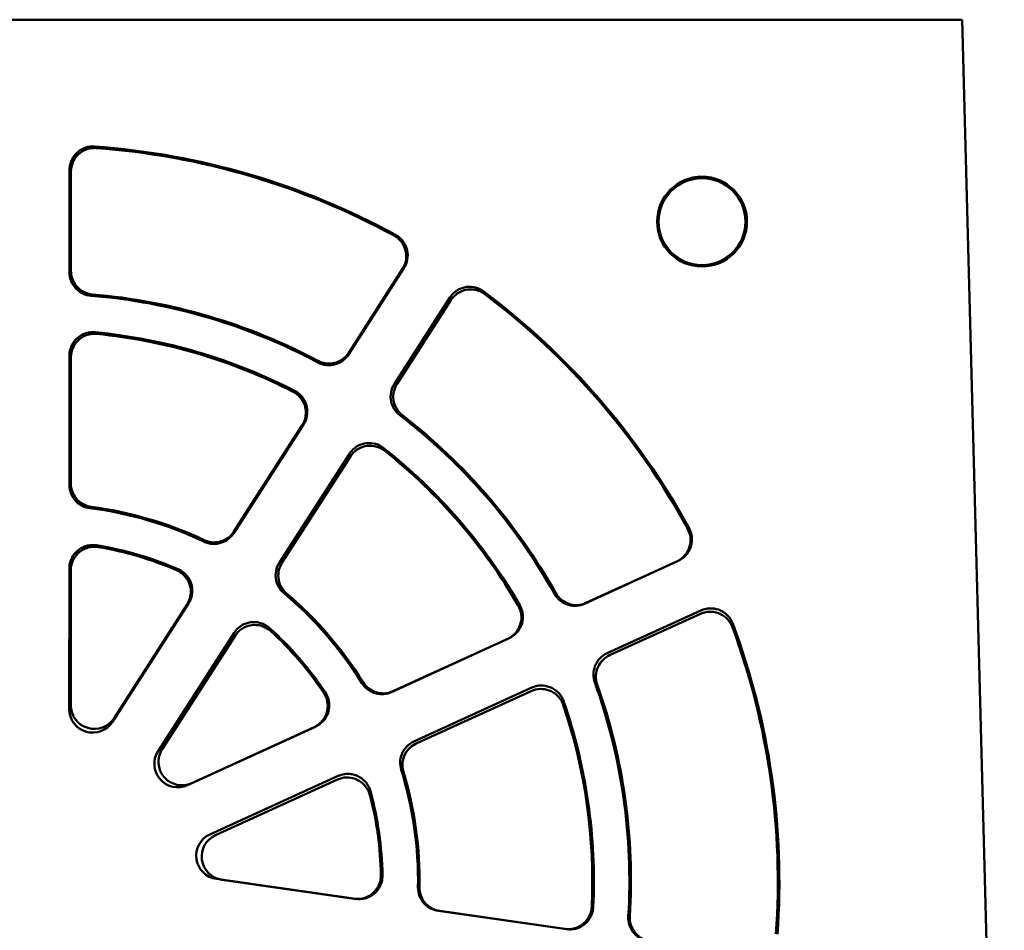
# Model space of a CAD drawing. Header units: inches. Extents: x 2.2 to 39.6, y -5.4 to 27.4.
# Tile 4 of 62: x 15.7 to 17.8, y -3.7 to -1.8. Entities that reach past the tile are written whole.
import ezdxf

# ---------------------------------------------------------------- set-up
doc = ezdxf.new("R2010")
doc.units = ezdxf.units.IN
doc.header["$MEASUREMENT"] = 0
doc.layers.add('Visible Edges(ANSI)', color=7, linetype='Continuous', lineweight=50)

msp = doc.modelspace()

# ---------------------------------------------------------------- linework, layer by layer
at = {"layer": 'Visible Edges(ANSI)'}
for p, q in [((17.677, -1.7677), (13.3853, -1.7677)), ((13.4082, -1.7677), (17.652, -1.7677)), ((17.7667, -5.1927), (17.677, -1.7677)), ((15.7762, -2.0875), (15.7761, -2.3056)), ((15.7793, -2.0908), (15.7792, -2.3027)), ((16.3703, -2.4803), (16.4883, -2.2965)), ((16.3708, -2.4769), (16.4854, -2.2985)), ((16.5861, -2.3593), (16.4679, -2.5431)), ((16.5883, -2.3649), (16.4735, -2.5434)), ((15.776, -2.483), (15.7759, -2.7582)), ((15.7792, -2.4865), (15.7791, -2.7554)), ((16.1258, -2.861), (16.2746, -2.6294)), ((16.1262, -2.8577), (16.2715, -2.6314)), ((16.372, -2.692), (16.223, -2.9237)), ((16.3742, -2.6978), (16.2286, -2.9241)), ((16.8731, -3.0112), (17.0724, -2.9201)), ((16.8759, -3.0096), (17.0694, -2.9212)), ((15.7758, -2.9362), (15.7757, -3.2358)), ((15.779, -2.94), (15.7789, -3.2279)), ((15.8677, -3.2629), (16.0296, -3.0108)), ((15.871, -3.255), (16.0265, -3.0129)), ((17.1207, -3.0256), (16.9211, -3.1167)), ((17.1199, -3.0328), (16.9262, -3.1212)), ((16.1268, -3.0732), (15.9646, -3.3252)), ((16.1287, -3.0794), (15.9735, -3.3208)), ((16.4616, -3.1993), (16.7123, -3.0847)), ((16.4644, -3.1977), (16.7092, -3.0858)), ((16.7604, -3.19), (16.5094, -3.3044)), ((16.7594, -3.1973), (16.5143, -3.3091)), ((16.0274, -3.3977), (16.3, -3.2732)), ((16.0363, -3.3933), (16.2968, -3.2743)), ((16.3479, -3.3781), (16.0752, -3.5025)), ((16.3465, -3.3857), (16.0869, -3.5041)), ((16.0888, -3.5974), (16.3855, -3.64)), ((16.1006, -3.5991), (16.3822, -3.6395)), ((16.5611, -3.6652), (16.8344, -3.7044)), ((16.5644, -3.6656), (16.8311, -3.7039))]:
    msp.add_line(p, q, dxfattribs=at)
for centre, major_axis, ratio, start_param, end_param in [((15.718, -3.6034), (0, -1.5697), 1, 2.641851, 3.070352), ((15.718, -3.6031), (0, -1.5664), 1, 2.642874, 3.068148), ((15.718, -3.6034), (0, -1.5697), 1, 2.070863, 2.499436), ((15.718, -3.6014), (0, -1.2503), 1, 2.65306, 3.058414), ((15.718, -3.6016), (0, -1.2536), 1, 2.65405, 3.056206), ((15.718, -3.6031), (0, -1.5664), 1, 2.071072, 2.495996), ((15.718, -3.6025), (0, -1.1747), 1, 2.666505, 3.045426), ((15.718, -3.6024), (0, -1.1714), 1, 2.668014, 3.042312), ((15.718, -3.6014), (0, -1.2503), 1, 2.081572, 2.486761), ((15.718, -3.6016), (0, -1.2536), 1, 2.081725, 2.483281), ((15.718, -3.6025), (0, -1.1747), 1, 2.095329, 2.474245), ((15.718, -3.6024), (0, -1.1714), 1, 2.095736, 2.469467), ((15.718, -3.6016), (0, -0.8003), 1, 2.69698, 3.014439), ((15.718, -3.6017), (0, -0.8036), 1, 2.698314, 3.011142), ((15.718, -3.6023), (0, -0.7247), 1, 2.730685, 2.981153), ((15.718, -3.6022), (0, -0.7214), 1, 2.733642, 2.975483), ((15.718, -3.6016), (0, -0.8003), 1, 2.125448, 2.442734), ((15.718, -3.6017), (0, -0.8036), 1, 2.12544, 2.437418), ((15.718, -3.6031), (0, -1.5664), 1, 1.499818, 1.924217), ((15.718, -3.6034), (0, -1.5697), 1, 1.499791, 1.928615), ((15.718, -3.6023), (0, -0.7247), 1, 2.159436, 2.409898), ((15.718, -3.6022), (0, -0.7214), 1, 2.16054, 2.401447), ((15.718, -3.6014), (0, -1.2503), 1, 1.51039, 1.915414), ((15.718, -3.6016), (0, -1.2536), 1, 1.510356, 1.91096), ((15.8289, -3.2279), (-0.0152, -0.0477), 0.998209, 5.021177, 7.591143), ((15.718, -3.6024), (0, -1.1714), 1, 1.524379, 1.89722), ((15.718, -3.6025), (0, -1.1747), 1, 1.524216, 1.903251), ((15.8257, -3.2358), (-0.0143, -0.048), 0.99782, 5.000994, 7.570959), ((16.0067, -3.3522), (-0.0371, -0.0337), 0.997683, 4.974982, 7.544948), ((16.0156, -3.3478), (-0.0391, -0.0313), 0.998055, 5.036968, 7.606934), ((15.718, -3.6016), (0, -0.8003), 1, 1.554255, 1.871351), ((15.718, -3.6017), (0, -0.8036), 1, 1.553951, 1.864549), ((15.718, -3.6023), (0, -0.7247), 1, 1.588305, 1.838872), ((15.718, -3.6022), (0, -0.7214), 1, 1.589002, 1.828399), ((16.096, -3.5479), (-0.0487, -0.0119), 0.997671, 4.901076, 7.471042), ((16.1077, -3.5496), (-0.0497, -0.0066), 0.997937, 5.008591, 7.578556)]:
    msp.add_ellipse(centre, major_axis=major_axis, ratio=ratio, start_param=start_param, end_param=end_param, dxfattribs=at)
for major_axis in [(0, -0.0956), (0, -0.0925)]:
    msp.add_ellipse((17.123, -2.1977), major_axis=major_axis, ratio=1, dxfattribs=at)
for points, knots in [([(15.7762, -2.0875), (15.7762, -2.0835), (15.7766, -2.0796), (15.7785, -2.0719), (15.7799, -2.0682), (15.7847, -2.0589), (15.7887, -2.0537), (15.7986, -2.0453), (15.8044, -2.0421), (15.8167, -2.038), (15.8233, -2.0372), (15.8298, -2.0376)], [-0.2090659, -0.2090659, -0.2090659, -0.2090659, -0.1789734, -0.1789734, -0.1488798, -0.1488798, -0.0992539, -0.0992539, -0.0496249, -0.0496249, 0, 0, 0, 0]), ([(15.7793, -2.0908), (15.7793, -2.0843), (15.7806, -2.0779), (15.7855, -2.0658), (15.7891, -2.0603), (15.7983, -2.0511), (15.8037, -2.0474), (15.8134, -2.0433), (15.8172, -2.0422), (15.825, -2.0409), (15.829, -2.0407), (15.833, -2.041)], [0, 0, 0, 0, 0.0496047, 0.0496047, 0.0992123, 0.0992123, 0.1488273, 0.1488273, 0.1790798, 0.1790798, 0.2093328, 0.2093328, 0.2093328, 0.2093328]), ([(16.4672, -2.2275), (16.4729, -2.2307), (16.478, -2.2349), (16.4862, -2.245), (16.4893, -2.2508), (16.4931, -2.2632), (16.4937, -2.2698), (16.4927, -2.2802), (16.4918, -2.2841), (16.4893, -2.2916), (16.4875, -2.2951), (16.4854, -2.2985)], [0, 0, 0, 0, 0.0496264, 0.0496264, 0.099247, 0.099247, 0.1488592, 0.1488592, 0.1790272, 0.1790272, 0.2091952, 0.2091952, 0.2091952, 0.2091952]), ([(16.4702, -2.2256), (16.4737, -2.2275), (16.4769, -2.2298), (16.4828, -2.2351), (16.4854, -2.2381), (16.4913, -2.2468), (16.4938, -2.2528), (16.4965, -2.2655), (16.4966, -2.2721), (16.4943, -2.2849), (16.4919, -2.291), (16.4883, -2.2965)], [-0.209073, -0.209073, -0.209073, -0.209073, -0.1789565, -0.1789565, -0.14884, -0.14884, -0.0992142, -0.0992142, -0.0496019, -0.0496019, 0, 0, 0, 0]), ([(15.8219, -2.3555), (15.816, -2.355), (15.8102, -2.3534), (15.7995, -2.3484), (15.7946, -2.345), (15.7859, -2.3361), (15.7823, -2.3307), (15.7773, -2.3186), (15.7761, -2.3121), (15.7761, -2.3056)], [-0.1895058, -0.1895058, -0.1895058, -0.1895058, -0.1444118, -0.1444118, -0.0993162, -0.0993162, -0.0496852, -0.0496852, 0, 0, 0, 0]), ([(15.8249, -2.3526), (15.8184, -2.352), (15.8121, -2.3502), (15.8006, -2.3442), (15.7954, -2.3402), (15.7873, -2.3307), (15.7843, -2.3256), (15.7803, -2.3145), (15.7792, -2.3086), (15.7792, -2.3027)], [0, 0, 0, 0, 0.04959, 0.04959, 0.099169, 0.099169, 0.1441762, 0.1441762, 0.1891928, 0.1891928, 0.1891928, 0.1891928]), ([(16.5861, -2.3593), (16.5883, -2.356), (16.5908, -2.3529), (16.5965, -2.3475), (16.5997, -2.3451), (16.6087, -2.3399), (16.6149, -2.3377), (16.6278, -2.3359), (16.6344, -2.3363), (16.647, -2.3396), (16.6529, -2.3424), (16.6582, -2.3463)], [-0.2090244, -0.2090244, -0.2090244, -0.2090244, -0.1789401, -0.1789401, -0.1488553, -0.1488553, -0.0992388, -0.0992388, -0.0496193, -0.0496193, 0, 0, 0, 0]), ([(16.5883, -2.3649), (16.5918, -2.3594), (16.5964, -2.3547), (16.6071, -2.3472), (16.6131, -2.3446), (16.6258, -2.3417), (16.6324, -2.3415), (16.6427, -2.3433), (16.6465, -2.3444), (16.6538, -2.3476), (16.6573, -2.3496), (16.6605, -2.352)], [0, 0, 0, 0, 0.0496052, 0.0496052, 0.0992102, 0.0992102, 0.1488212, 0.1488212, 0.1791362, 0.1791362, 0.2094521, 0.2094521, 0.2094521, 0.2094521]), ([(15.776, -2.483), (15.776, -2.4788), (15.7765, -2.4747), (15.7786, -2.4666), (15.7801, -2.4627), (15.7852, -2.4534), (15.7894, -2.4483), (15.7995, -2.4401), (15.8053, -2.437), (15.8178, -2.4333), (15.8243, -2.4326), (15.8308, -2.4332)], [-0.2122432, -0.2122432, -0.2122432, -0.2122432, -0.1805616, -0.1805616, -0.1488788, -0.1488788, -0.0992532, -0.0992532, -0.0496246, -0.0496246, 0, 0, 0, 0]), ([(15.7792, -2.4865), (15.7792, -2.48), (15.7804, -2.4735), (15.7854, -2.4615), (15.789, -2.456), (15.7982, -2.4467), (15.8036, -2.443), (15.8134, -2.4388), (15.8175, -2.4377), (15.8258, -2.4364), (15.83, -2.4363), (15.8341, -2.4367)], [0, 0, 0, 0, 0.0496047, 0.0496047, 0.0992119, 0.0992119, 0.1488264, 0.1488264, 0.180726, 0.180726, 0.2126262, 0.2126262, 0.2126262, 0.2126262]), ([(16.3703, -2.4803), (16.3671, -2.4852), (16.3631, -2.4896), (16.3536, -2.4968), (16.3482, -2.4995), (16.3363, -2.503), (16.3298, -2.5036), (16.3168, -2.5024), (16.3106, -2.5004), (16.3048, -2.4974)], [-0.1895564, -0.1895564, -0.1895564, -0.1895564, -0.1443465, -0.1443465, -0.09915, -0.09915, -0.0495847, -0.0495847, 0, 0, 0, 0]), ([(16.3708, -2.4769), (16.3672, -2.4824), (16.3627, -2.4871), (16.352, -2.4946), (16.346, -2.4972), (16.3339, -2.5), (16.3279, -2.5002), (16.3162, -2.4987), (16.3105, -2.4968), (16.3053, -2.4941)], [0, 0, 0, 0, 0.0496483, 0.0496483, 0.0992617, 0.0992617, 0.1443434, 0.1443434, 0.1894263, 0.1894263, 0.1894263, 0.1894263]), ([(16.4795, -2.6098), (16.4748, -2.6062), (16.4708, -2.6018), (16.4645, -2.5917), (16.4622, -2.5862), (16.4597, -2.5741), (16.4596, -2.5675), (16.4619, -2.5547), (16.4644, -2.5486), (16.4679, -2.5431)], [-0.1894453, -0.1894453, -0.1894453, -0.1894453, -0.1443764, -0.1443764, -0.0993048, -0.0993048, -0.0496716, -0.0496716, 0, 0, 0, 0]), ([(16.485, -2.61), (16.4798, -2.606), (16.4755, -2.601), (16.469, -2.5898), (16.4669, -2.5835), (16.4652, -2.5713), (16.4655, -2.5653), (16.468, -2.5538), (16.4703, -2.5484), (16.4735, -2.5434)], [0, 0, 0, 0, 0.0495963, 0.0495963, 0.0991805, 0.0991805, 0.1440682, 0.1440682, 0.1889635, 0.1889635, 0.1889635, 0.1889635]), ([(16.2523, -2.5599), (16.2581, -2.5629), (16.2632, -2.5669), (16.2717, -2.5768), (16.2749, -2.5826), (16.279, -2.5949), (16.2798, -2.6014), (16.279, -2.6121), (16.2782, -2.6162), (16.2756, -2.6241), (16.2738, -2.6279), (16.2715, -2.6314)], [0, 0, 0, 0, 0.0496265, 0.0496265, 0.0992474, 0.0992474, 0.1488598, 0.1488598, 0.1806302, 0.1806302, 0.2124005, 0.2124005, 0.2124005, 0.2124005]), ([(16.2554, -2.5579), (16.2591, -2.5598), (16.2625, -2.5622), (16.2687, -2.5677), (16.2715, -2.5708), (16.2775, -2.5796), (16.2801, -2.5857), (16.2828, -2.5984), (16.2828, -2.605), (16.2805, -2.6178), (16.2781, -2.6239), (16.2746, -2.6294)], [-0.2122165, -0.2122165, -0.2122165, -0.2122165, -0.1805279, -0.1805279, -0.1488392, -0.1488392, -0.0992137, -0.0992137, -0.0496018, -0.0496018, 0, 0, 0, 0]), ([(16.372, -2.692), (16.3743, -2.6885), (16.377, -2.6853), (16.3831, -2.6797), (16.3864, -2.6772), (16.3958, -2.6721), (16.4021, -2.6701), (16.415, -2.6687), (16.4216, -2.6692), (16.4341, -2.6728), (16.4399, -2.6758), (16.4451, -2.6798)], [-0.2122344, -0.2122344, -0.2122344, -0.2122344, -0.1805447, -0.1805447, -0.1488544, -0.1488544, -0.0992384, -0.0992384, -0.0496193, -0.0496193, 0, 0, 0, 0]), ([(16.3742, -2.6978), (16.3777, -2.6923), (16.3823, -2.6876), (16.3929, -2.6801), (16.399, -2.6775), (16.4117, -2.6747), (16.4182, -2.6745), (16.4288, -2.6763), (16.4328, -2.6775), (16.4405, -2.6809), (16.4441, -2.6831), (16.4474, -2.6857)], [0, 0, 0, 0, 0.0496054, 0.0496054, 0.09921, 0.09921, 0.1488203, 0.1488203, 0.180826, 0.180826, 0.2128329, 0.2128329, 0.2128329, 0.2128329]), ([(15.8195, -2.8078), (15.814, -2.8071), (15.8086, -2.8055), (15.7987, -2.8006), (15.7942, -2.7973), (15.7857, -2.7887), (15.7821, -2.7832), (15.7771, -2.7712), (15.7759, -2.7647), (15.7759, -2.7582)], [-0.1838808, -0.1838808, -0.1838808, -0.1838808, -0.1415975, -0.1415975, -0.0993123, -0.0993123, -0.0496826, -0.0496826, 0, 0, 0, 0]), ([(15.8226, -2.805), (15.8161, -2.8041), (15.8099, -2.802), (15.7986, -2.7956), (15.7936, -2.7912), (15.7862, -2.7818), (15.7836, -2.7769), (15.78, -2.7664), (15.7791, -2.7609), (15.7791, -2.7554)], [0, 0, 0, 0, 0.0495887, 0.0495887, 0.0991692, 0.0991692, 0.1412951, 0.1412951, 0.183429, 0.183429, 0.183429, 0.183429]), ([(17.0955, -2.8507), (17.0974, -2.8542), (17.0989, -2.8579), (17.101, -2.8655), (17.1015, -2.8694), (17.1018, -2.8799), (17.1007, -2.8864), (17.0961, -2.8985), (17.0926, -2.9041), (17.0837, -2.9136), (17.0784, -2.9174), (17.0724, -2.9201)], [-0.2090707, -0.2090707, -0.2090707, -0.2090707, -0.1789371, -0.1789371, -0.1488053, -0.1488053, -0.0991951, -0.0991951, -0.0495977, -0.0495977, 0, 0, 0, 0]), ([(16.1258, -2.861), (16.1228, -2.8657), (16.119, -2.8699), (16.1103, -2.8767), (16.1054, -2.8794), (16.094, -2.8834), (16.0875, -2.8843), (16.0745, -2.8836), (16.0681, -2.882), (16.0622, -2.8792)], [-0.1839389, -0.1839389, -0.1839389, -0.1839389, -0.1415372, -0.1415372, -0.0991473, -0.0991473, -0.0495812, -0.0495812, 0, 0, 0, 0]), ([(16.1262, -2.8577), (16.1227, -2.8631), (16.1181, -2.8679), (16.1074, -2.8753), (16.1014, -2.878), (16.0897, -2.8806), (16.0841, -2.8809), (16.0731, -2.8797), (16.0677, -2.8782), (16.0627, -2.8758)], [0, 0, 0, 0, 0.0496476, 0.0496476, 0.0992606, 0.0992606, 0.1415123, 0.1415123, 0.1837647, 0.1837647, 0.1837647, 0.1837647]), ([(17.0924, -2.8518), (17.0956, -2.8575), (17.0975, -2.8638), (17.099, -2.8767), (17.0984, -2.8833), (17.0948, -2.8958), (17.0919, -2.9016), (17.0854, -2.9098), (17.0826, -2.9126), (17.0763, -2.9175), (17.073, -2.9196), (17.0694, -2.9212)], [0, 0, 0, 0, 0.0496245, 0.0496245, 0.0992379, 0.0992379, 0.1488425, 0.1488425, 0.178971, 0.178971, 0.2091002, 0.2091002, 0.2091002, 0.2091002]), ([(15.7758, -2.9362), (15.7758, -2.9315), (15.7765, -2.9269), (15.7791, -2.9179), (15.781, -2.9136), (15.787, -2.9041), (15.7915, -2.8993), (15.8021, -2.8918), (15.8081, -2.8891), (15.8208, -2.8861), (15.8274, -2.8859), (15.8338, -2.8869)], [-0.2204415, -0.2204415, -0.2204415, -0.2204415, -0.1846597, -0.1846597, -0.1488764, -0.1488764, -0.0992516, -0.0992516, -0.0496239, -0.0496239, 0, 0, 0, 0]), ([(15.779, -2.94), (15.779, -2.9335), (15.7803, -2.9271), (15.7852, -2.915), (15.7889, -2.9096), (15.798, -2.9003), (15.8035, -2.8966), (15.8138, -2.8922), (15.8184, -2.891), (15.8278, -2.8899), (15.8326, -2.89), (15.8373, -2.8908)], [0, 0, 0, 0, 0.0496048, 0.0496048, 0.099211, 0.099211, 0.1488241, 0.1488241, 0.1849871, 0.1849871, 0.2211512, 0.2211512, 0.2211512, 0.2211512]), ([(16.2329, -2.989), (16.2286, -2.9854), (16.225, -2.9811), (16.2193, -2.9716), (16.2173, -2.9664), (16.2148, -2.9546), (16.2147, -2.9481), (16.2171, -2.9352), (16.2195, -2.9291), (16.223, -2.9237)], [-0.1838136, -0.1838136, -0.1838136, -0.1838136, -0.1415577, -0.1415577, -0.0992991, -0.0992991, -0.049668, -0.049668, 0, 0, 0, 0]), ([(16.2383, -2.9893), (16.2333, -2.9851), (16.2292, -2.9799), (16.2233, -2.9684), (16.2214, -2.9621), (16.2204, -2.9501), (16.2208, -2.9446), (16.2234, -2.9339), (16.2256, -2.9288), (16.2286, -2.9241)], [0, 0, 0, 0, 0.0495958, 0.0495958, 0.0991817, 0.0991817, 0.1411367, 0.1411367, 0.183098, 0.183098, 0.183098, 0.183098]), ([(16.0042, -2.94), (16.0102, -2.9426), (16.0156, -2.9463), (16.0247, -2.9557), (16.0283, -2.9612), (16.0332, -2.9732), (16.0344, -2.9797), (16.0344, -2.9909), (16.0337, -2.9956), (16.031, -3.0047), (16.029, -3.009), (16.0265, -3.0129)], [0, 0, 0, 0, 0.0496269, 0.0496269, 0.0992484, 0.0992484, 0.1488614, 0.1488614, 0.1848175, 0.1848175, 0.2207736, 0.2207736, 0.2207736, 0.2207736]), ([(16.0075, -2.9379), (16.0118, -2.9398), (16.0158, -2.9423), (16.0231, -2.9483), (16.0262, -2.9518), (16.0325, -2.961), (16.0351, -2.9671), (16.0378, -2.9798), (16.0379, -2.9864), (16.0355, -2.9992), (16.0331, -3.0053), (16.0296, -3.0108)], [-0.2204054, -0.2204054, -0.2204054, -0.2204054, -0.1846212, -0.1846212, -0.148837, -0.148837, -0.0992125, -0.0992125, -0.0496015, -0.0496015, 0, 0, 0, 0]), ([(16.8731, -3.0112), (16.8677, -3.0137), (16.8619, -3.0152), (16.8501, -3.0161), (16.8441, -3.0154), (16.8322, -3.012), (16.8264, -3.009), (16.8162, -3.0009), (16.8119, -2.9959), (16.8087, -2.9902)], [-0.1895804, -0.1895804, -0.1895804, -0.1895804, -0.1443827, -0.1443827, -0.0991931, -0.0991931, -0.0496104, -0.0496104, 0, 0, 0, 0]), ([(16.8759, -3.0096), (16.87, -3.0123), (16.8636, -3.0139), (16.8506, -3.0144), (16.8441, -3.0134), (16.8324, -3.0091), (16.8273, -3.0061), (16.8182, -2.9984), (16.8144, -2.9938), (16.8115, -2.9886)], [0, 0, 0, 0, 0.0496306, 0.0496306, 0.0992369, 0.0992369, 0.1444028, 0.1444028, 0.1895709, 0.1895709, 0.1895709, 0.1895709]), ([(16.7317, -3.0153), (16.7349, -3.0209), (16.7371, -3.0272), (16.7388, -3.0401), (16.7384, -3.0466), (16.7352, -3.0592), (16.7323, -3.0651), (16.7259, -3.0737), (16.723, -3.0767), (16.7165, -3.0819), (16.713, -3.0841), (16.7092, -3.0858)], [0, 0, 0, 0, 0.049625, 0.049625, 0.0992391, 0.0992391, 0.1488441, 0.1488441, 0.1805439, 0.1805439, 0.2122446, 0.2122446, 0.2122446, 0.2122446]), ([(16.7348, -3.0142), (16.7369, -3.0178), (16.7385, -3.0217), (16.7408, -3.0297), (16.7414, -3.0338), (16.7417, -3.0445), (16.7406, -3.0509), (16.736, -3.0631), (16.7325, -3.0687), (16.7236, -3.0782), (16.7182, -3.082), (16.7123, -3.0847)], [-0.2121905, -0.2121905, -0.2121905, -0.2121905, -0.1804969, -0.1804969, -0.1488052, -0.1488052, -0.099195, -0.099195, -0.0495977, -0.0495977, 0, 0, 0, 0]), ([(17.1199, -3.0328), (17.1259, -3.0301), (17.1322, -3.0286), (17.1453, -3.0281), (17.1517, -3.0291), (17.164, -3.0336), (17.1696, -3.037), (17.1773, -3.0441), (17.1799, -3.0471), (17.1844, -3.0537), (17.1862, -3.0573), (17.1876, -3.061)], [0, 0, 0, 0, 0.0496107, 0.0496107, 0.0992129, 0.0992129, 0.1488155, 0.1488155, 0.1791589, 0.1791589, 0.2095041, 0.2095041, 0.2095041, 0.2095041]), ([(17.1207, -3.0256), (17.1243, -3.024), (17.1281, -3.0228), (17.1358, -3.0213), (17.1398, -3.021), (17.1502, -3.0215), (17.1566, -3.023), (17.1684, -3.0285), (17.1737, -3.0324), (17.1826, -3.0419), (17.186, -3.0475), (17.1883, -3.0536)], [-0.2089545, -0.2089545, -0.2089545, -0.2089545, -0.1788931, -0.1788931, -0.1488321, -0.1488321, -0.0992242, -0.0992242, -0.0496143, -0.0496143, 0, 0, 0, 0]), ([(16.1268, -3.0732), (16.1293, -3.0693), (16.1324, -3.0657), (16.1395, -3.0595), (16.1434, -3.057), (16.1536, -3.0522), (16.16, -3.0507), (16.173, -3.0501), (16.1795, -3.051), (16.1917, -3.0554), (16.1974, -3.0588), (16.2022, -3.0631)], [-0.2204395, -0.2204395, -0.2204395, -0.2204395, -0.1846463, -0.1846463, -0.1488525, -0.1488525, -0.0992376, -0.0992376, -0.0496192, -0.0496192, 0, 0, 0, 0]), ([(16.1287, -3.0794), (16.1323, -3.074), (16.1368, -3.0692), (16.1475, -3.0618), (16.1535, -3.0591), (16.1662, -3.0563), (16.1728, -3.0561), (16.1839, -3.058), (16.1885, -3.0595), (16.197, -3.0637), (16.201, -3.0663), (16.2045, -3.0696)], [0, 0, 0, 0, 0.0496064, 0.0496064, 0.09921, 0.09921, 0.1488182, 0.1488182, 0.185162, 0.185162, 0.221508, 0.221508, 0.221508, 0.221508]), ([(16.8948, -3.179), (16.8928, -3.1735), (16.8918, -3.1676), (16.8919, -3.1558), (16.893, -3.1499), (16.8974, -3.1383), (16.9009, -3.1327), (16.9098, -3.1232), (16.9152, -3.1194), (16.9211, -3.1167)], [-0.1894238, -0.1894238, -0.1894238, -0.1894238, -0.1443427, -0.1443427, -0.0992604, -0.0992604, -0.0496397, -0.0496397, 0, 0, 0, 0]), ([(16.8998, -3.1834), (16.8976, -3.1772), (16.8967, -3.1707), (16.8973, -3.1577), (16.8989, -3.1513), (16.9042, -3.1401), (16.9076, -3.1353), (16.9159, -3.127), (16.9208, -3.1237), (16.9262, -3.1212)], [0, 0, 0, 0, 0.0496083, 0.0496083, 0.0992034, 0.0992034, 0.1440129, 0.1440129, 0.1888269, 0.1888269, 0.1888269, 0.1888269]), ([(16.4616, -3.1993), (16.4565, -3.2016), (16.4511, -3.2031), (16.4401, -3.2041), (16.4345, -3.2037), (16.4227, -3.2009), (16.4168, -3.1981), (16.4062, -3.1905), (16.4018, -3.1857), (16.3983, -3.1802)], [-0.1839676, -0.1839676, -0.1839676, -0.1839676, -0.1415736, -0.1415736, -0.0991872, -0.0991872, -0.0496062, -0.0496062, 0, 0, 0, 0]), ([(16.4644, -3.1977), (16.4585, -3.2004), (16.4521, -3.2019), (16.4391, -3.2024), (16.4326, -3.2014), (16.4213, -3.1972), (16.4164, -3.1945), (16.4078, -3.1875), (16.4041, -3.1833), (16.4012, -3.1785)], [0, 0, 0, 0, 0.0496306, 0.0496306, 0.0992369, 0.0992369, 0.1416072, 0.1416072, 0.1839792, 0.1839792, 0.1839792, 0.1839792]), ([(16.7604, -3.19), (16.7642, -3.1883), (16.7682, -3.187), (16.7763, -3.1855), (16.7805, -3.1853), (16.7912, -3.1861), (16.7975, -3.1878), (16.8092, -3.1935), (16.8144, -3.1975), (16.823, -3.2073), (16.8263, -3.213), (16.8284, -3.2191)], [-0.2121862, -0.2121862, -0.2121862, -0.2121862, -0.1805083, -0.1805083, -0.1488311, -0.1488311, -0.0992237, -0.0992237, -0.0496142, -0.0496142, 0, 0, 0, 0]), ([(16.3175, -3.201), (16.3212, -3.2064), (16.3237, -3.2125), (16.3263, -3.2253), (16.3263, -3.2318), (16.3239, -3.2446), (16.3214, -3.2507), (16.3153, -3.2601), (16.3122, -3.2636), (16.305, -3.2698), (16.3011, -3.2723), (16.2968, -3.2743)], [0, 0, 0, 0, 0.0496265, 0.0496265, 0.0992422, 0.0992422, 0.148848, 0.148848, 0.1846797, 0.1846797, 0.2205124, 0.2205124, 0.2205124, 0.2205124]), ([(16.3208, -3.1999), (16.3234, -3.2038), (16.3254, -3.2081), (16.3283, -3.217), (16.329, -3.2217), (16.3293, -3.2329), (16.3282, -3.2394), (16.3236, -3.2515), (16.3201, -3.2571), (16.3112, -3.2666), (16.3059, -3.2704), (16.3, -3.2732)], [-0.2203709, -0.2203709, -0.2203709, -0.2203709, -0.1845867, -0.1845867, -0.1488047, -0.1488047, -0.0991949, -0.0991949, -0.0495978, -0.0495978, 0, 0, 0, 0]), ([(16.7594, -3.1973), (16.7654, -3.1946), (16.7718, -3.1931), (16.7848, -3.1926), (16.7913, -3.1936), (16.8035, -3.1981), (16.8091, -3.2015), (16.817, -3.2087), (16.8197, -3.2119), (16.8244, -3.219), (16.8262, -3.2228), (16.8275, -3.2267)], [0, 0, 0, 0, 0.0496117, 0.0496117, 0.0992139, 0.0992139, 0.1488156, 0.1488156, 0.1808788, 0.1808788, 0.2129442, 0.2129442, 0.2129442, 0.2129442]), ([(16.4824, -3.3647), (16.4808, -3.3594), (16.48, -3.3539), (16.4804, -3.3428), (16.4815, -3.3373), (16.4858, -3.3261), (16.4893, -3.3205), (16.4982, -3.311), (16.5035, -3.3071), (16.5094, -3.3044)], [-0.183788, -0.183788, -0.183788, -0.183788, -0.1415224, -0.1415224, -0.0992557, -0.0992557, -0.0496366, -0.0496366, 0, 0, 0, 0]), ([(16.4872, -3.3691), (16.4853, -3.3628), (16.4847, -3.3563), (16.4859, -3.3433), (16.4878, -3.337), (16.4934, -3.3264), (16.4967, -3.322), (16.5047, -3.3145), (16.5093, -3.3114), (16.5143, -3.3091)], [0, 0, 0, 0, 0.0496083, 0.0496083, 0.0992046, 0.0992046, 0.1410467, 0.1410467, 0.1828923, 0.1828923, 0.1828923, 0.1828923]), ([(16.3479, -3.3781), (16.3522, -3.3762), (16.3567, -3.3748), (16.366, -3.3735), (16.3707, -3.3734), (16.3818, -3.3749), (16.388, -3.3771), (16.3993, -3.3836), (16.4042, -3.3879), (16.4122, -3.3982), (16.4151, -3.4041), (16.4169, -3.4104)], [-0.2203946, -0.2203946, -0.2203946, -0.2203946, -0.1846109, -0.1846109, -0.1488284, -0.1488284, -0.0992221, -0.0992221, -0.0496139, -0.0496139, 0, 0, 0, 0]), ([(16.3465, -3.3857), (16.3524, -3.383), (16.3588, -3.3815), (16.3718, -3.381), (16.3783, -3.382), (16.3905, -3.3865), (16.3962, -3.3899), (16.4045, -3.3975), (16.4076, -3.4012), (16.4125, -3.4094), (16.4144, -3.4138), (16.4156, -3.4184)], [0, 0, 0, 0, 0.0496148, 0.0496148, 0.0992171, 0.0992171, 0.1488167, 0.1488167, 0.185267, 0.185267, 0.2217209, 0.2217209, 0.2217209, 0.2217209]), ([(16.4393, -3.5891), (16.4394, -3.5956), (16.4382, -3.6021), (16.4335, -3.6142), (16.43, -3.6197), (16.421, -3.6292), (16.4157, -3.633), (16.4054, -3.6375), (16.4009, -3.6388), (16.3916, -3.6401), (16.3869, -3.6401), (16.3822, -3.6395)], [0, 0, 0, 0, 0.0496223, 0.0496223, 0.0992265, 0.0992265, 0.1488221, 0.1488221, 0.1846392, 0.1846392, 0.2204592, 0.2204592, 0.2204592, 0.2204592]), ([(16.4426, -3.5896), (16.4427, -3.5943), (16.4421, -3.599), (16.4397, -3.6081), (16.4378, -3.6124), (16.432, -3.622), (16.4276, -3.6268), (16.4171, -3.6346), (16.4112, -3.6374), (16.3986, -3.6406), (16.392, -3.6409), (16.3855, -3.64)], [-0.2203636, -0.2203636, -0.2203636, -0.2203636, -0.1845748, -0.1845748, -0.1487912, -0.1487912, -0.0992039, -0.0992039, -0.0496137, -0.0496137, 0, 0, 0, 0]), ([(16.5611, -3.6652), (16.5556, -3.6644), (16.5502, -3.6627), (16.5403, -3.6576), (16.5359, -3.6542), (16.5275, -3.6455), (16.524, -3.64), (16.5192, -3.6278), (16.5181, -3.6214), (16.5182, -3.6149)], [-0.183966, -0.183966, -0.183966, -0.183966, -0.1416004, -0.1416004, -0.0992365, -0.0992365, -0.0496298, -0.0496298, 0, 0, 0, 0]), ([(16.5644, -3.6656), (16.558, -3.6647), (16.5518, -3.6625), (16.5405, -3.6559), (16.5356, -3.6515), (16.5283, -3.6419), (16.5257, -3.637), (16.5223, -3.6264), (16.5214, -3.6208), (16.5215, -3.6153)], [0, 0, 0, 0, 0.0496136, 0.0496136, 0.0992158, 0.0992158, 0.1416143, 0.1416143, 0.1840153, 0.1840153, 0.1840153, 0.1840153]), ([(16.8881, -3.6567), (16.8878, -3.6632), (16.8863, -3.6696), (16.8808, -3.6814), (16.8769, -3.6867), (16.8673, -3.6955), (16.8617, -3.699), (16.8517, -3.7027), (16.8477, -3.7036), (16.8394, -3.7045), (16.8352, -3.7045), (16.8311, -3.7039)], [0, 0, 0, 0, 0.0496192, 0.0496192, 0.0992213, 0.0992213, 0.1488169, 0.1488169, 0.1805149, 0.1805149, 0.2122153, 0.2122153, 0.2122153, 0.2122153]), ([(16.8915, -3.6572), (16.8913, -3.6614), (16.8906, -3.6655), (16.8881, -3.6735), (16.8864, -3.6773), (16.8809, -3.6864), (16.8765, -3.6912), (16.866, -3.699), (16.8601, -3.7018), (16.8474, -3.705), (16.8409, -3.7053), (16.8344, -3.7044)], [-0.2121863, -0.2121863, -0.2121863, -0.2121863, -0.1804867, -0.1804867, -0.1487911, -0.1487911, -0.0992036, -0.0992036, -0.0496134, -0.0496134, 0, 0, 0, 0]), ([(17.0088, -3.7294), (17.0029, -3.7285), (16.9973, -3.7267), (16.9869, -3.721), (16.9822, -3.7173), (16.974, -3.7079), (16.9707, -3.7022), (16.9665, -3.6899), (16.9656, -3.6834), (16.966, -3.6769)], [-0.189579, -0.189579, -0.189579, -0.189579, -0.1444096, -0.1444096, -0.0992418, -0.0992418, -0.0496326, -0.0496326, 0, 0, 0, 0]), ([(17.0121, -3.7298), (17.0057, -3.7289), (16.9995, -3.7267), (16.9883, -3.7201), (16.9834, -3.7158), (16.9758, -3.7059), (16.9731, -3.7005), (16.9697, -3.6892), (16.969, -3.6833), (16.9693, -3.6773)], [0, 0, 0, 0, 0.0496135, 0.0496135, 0.0992157, 0.0992157, 0.1444027, 0.1444027, 0.1895924, 0.1895924, 0.1895924, 0.1895924])]:
    msp.add_open_spline(points, degree=3, knots=knots, dxfattribs=at)

doc.saveas('drawing.dxf')
